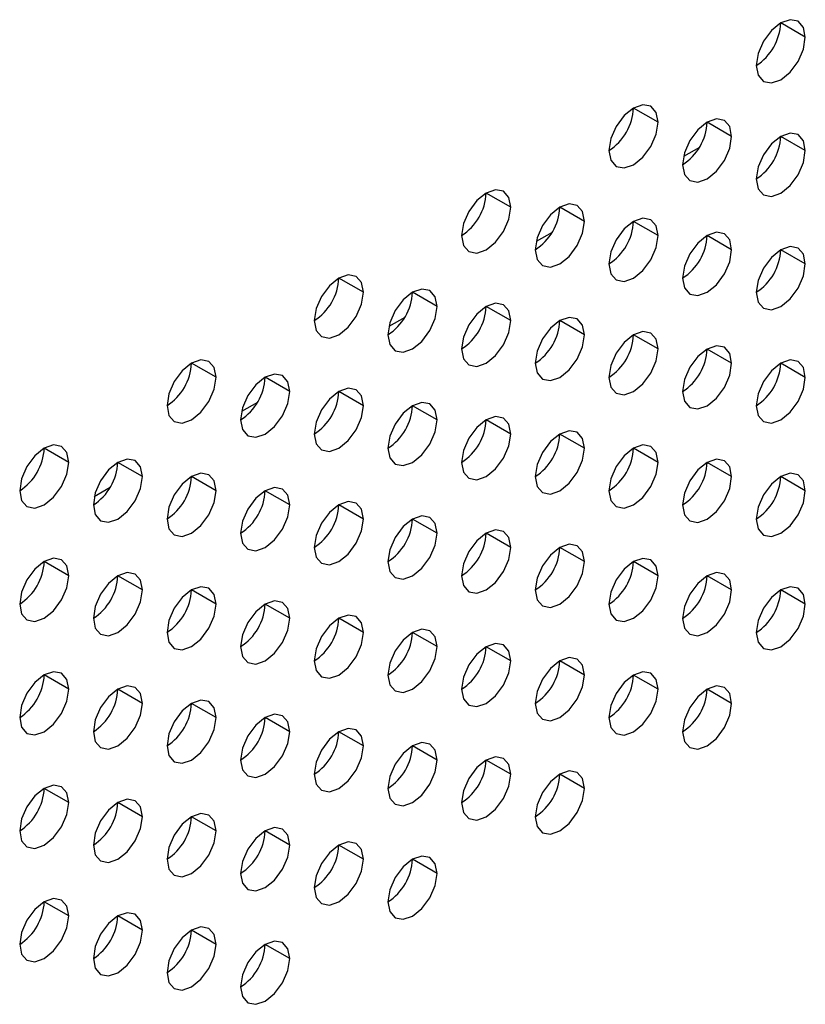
# Model space of a CAD drawing. Header units: millimetres. Extents: x 0 to 1118, y 0 to 864.
# Tile 155 of 256: x 959.49 to 961.76, y 645.07 to 647.9. Entities that reach past the tile are written whole.
import ezdxf

# ---------------------------------------------------------------- set-up
doc = ezdxf.new("R2010")
doc.units = ezdxf.units.MM

msp = doc.modelspace()

# ---------------------------------------------------------------- linework, layer by layer
at = {"color": 7, "linetype": 'Continuous', "lineweight": 25}
for p, q in [((961.7555, 647.852), (961.6848, 647.8928)), ((961.3313, 647.6071), (961.2606, 647.6479)), ((961.5434, 647.5662), (961.4727, 647.6071)), ((961.7555, 647.5254), (961.6848, 647.5662)), ((961.4503, 647.5345), (961.4046, 647.5082)), ((960.907, 647.3622), (960.8363, 647.403)), ((961.1191, 647.3213), (961.0484, 647.3621)), ((961.3313, 647.2805), (961.2606, 647.3213)), ((961.026, 647.2896), (960.9803, 647.2632)), ((961.5434, 647.2396), (961.4727, 647.2805)), ((961.7555, 647.1988), (961.6848, 647.2396)), ((960.4827, 647.1173), (960.412, 647.1581)), ((960.6949, 647.0764), (960.6242, 647.1172)), ((960.907, 647.0356), (960.8363, 647.0764)), ((960.6018, 647.0447), (960.5561, 647.0183)), ((961.1191, 646.9947), (961.0484, 647.0355)), ((961.3313, 646.9539), (961.2606, 646.9947)), ((961.5434, 646.913), (961.4727, 646.9538)), ((960.0585, 646.8723), (959.9878, 646.9131)), ((961.7555, 646.8722), (961.6848, 646.913)), ((960.2706, 646.8315), (960.1999, 646.8723)), ((960.4827, 646.7906), (960.412, 646.8315)), ((960.1775, 646.7998), (960.1318, 646.7734)), ((960.6949, 646.7498), (960.6242, 646.7906)), ((960.907, 646.7089), (960.8363, 646.7498)), ((961.1191, 646.6681), (961.0484, 646.7089)), ((959.6342, 646.6274), (959.5635, 646.6682)), ((961.3313, 646.6272), (961.2606, 646.6681)), ((959.8463, 646.5866), (959.7756, 646.6274)), ((961.5434, 646.5864), (961.4727, 646.6272)), ((960.0585, 646.5457), (959.9878, 646.5865)), ((961.7555, 646.5456), (961.6848, 646.5864)), ((959.7533, 646.5549), (959.7075, 646.5285)), ((960.2706, 646.5049), (960.1999, 646.5457)), ((960.4827, 646.464), (960.412, 646.5048)), ((960.6949, 646.4232), (960.6242, 646.464)), ((960.907, 646.3823), (960.8363, 646.4231)), ((961.1191, 646.3415), (961.0484, 646.3823)), ((959.6342, 646.3008), (959.5635, 646.3416)), ((961.3313, 646.3006), (961.2606, 646.3415)), ((959.8463, 646.2599), (959.7756, 646.3008)), ((961.5434, 646.2598), (961.4727, 646.3006)), ((960.0585, 646.2191), (959.9878, 646.2599)), ((961.7555, 646.2189), (961.6848, 646.2598)), ((960.2706, 646.1782), (960.1999, 646.2191)), ((960.4827, 646.1374), (960.412, 646.1782)), ((960.6949, 646.0966), (960.6242, 646.1374)), ((960.907, 646.0557), (960.8363, 646.0965)), ((961.1191, 646.0149), (961.0484, 646.0557)), ((959.6342, 645.9742), (959.5635, 646.015)), ((961.3313, 645.974), (961.2606, 646.0148)), ((959.8463, 645.9333), (959.7756, 645.9741)), ((961.5434, 645.9332), (961.4727, 645.974)), ((960.0585, 645.8925), (959.9878, 645.9333)), ((960.2706, 645.8516), (960.1999, 645.8925)), ((960.4827, 645.8108), (960.412, 645.8516)), ((960.6949, 645.7699), (960.6242, 645.8108)), ((960.907, 645.7291), (960.8363, 645.7699)), ((961.1191, 645.6882), (961.0484, 645.7291)), ((959.6342, 645.6476), (959.5635, 645.6884)), ((959.8463, 645.6067), (959.7756, 645.6475)), ((960.0585, 645.5659), (959.9878, 645.6067)), ((960.2706, 645.525), (960.1999, 645.5658)), ((960.4827, 645.4842), (960.412, 645.525)), ((960.6949, 645.4433), (960.6242, 645.4841)), ((959.6342, 645.3209), (959.5635, 645.3618)), ((959.8463, 645.2801), (959.7756, 645.3209)), ((960.0585, 645.2392), (959.9878, 645.2801)), ((960.2706, 645.1984), (960.1999, 645.2392))]:
    msp.add_line(p, q, dxfattribs=at)
at = {"color": 7, "linetype": 'Continuous', "lineweight": 25, "flags": 128}
for points in [[(961.7555, 647.852), (961.7501, 647.8802), (961.7348, 647.8978), (961.7119, 647.9023), (961.6848, 647.8929), (961.6578, 647.871), (961.6348, 647.8401), (961.6195, 647.8047), (961.6141, 647.7704)], [(961.6141, 647.7704), (961.6195, 647.7422), (961.6348, 647.7246), (961.6578, 647.7201), (961.6848, 647.7295), (961.7119, 647.7514), (961.7348, 647.7823), (961.7501, 647.8177), (961.7555, 647.852)], [(961.3313, 647.6071), (961.3259, 647.6352), (961.3106, 647.6529), (961.2876, 647.6573), (961.2606, 647.6479), (961.2335, 647.6261), (961.2106, 647.5951), (961.1952, 647.5598), (961.1898, 647.5255)], [(961.1898, 647.5255), (961.1952, 647.4973), (961.2106, 647.4797), (961.2335, 647.4752), (961.2606, 647.4846), (961.2876, 647.5065), (961.3106, 647.5374), (961.3259, 647.5727), (961.3313, 647.6071)], [(961.5434, 647.5662), (961.538, 647.5944), (961.5227, 647.612), (961.4997, 647.6165), (961.4727, 647.6071), (961.4456, 647.5852), (961.4227, 647.5543), (961.4074, 647.519), (961.402, 647.4846)], [(961.7555, 647.5254), (961.7501, 647.5535), (961.7348, 647.5712), (961.7119, 647.5756), (961.6848, 647.5662), (961.6578, 647.5444), (961.6348, 647.5135), (961.6195, 647.4781), (961.6141, 647.4438)], [(961.402, 647.4846), (961.4074, 647.4565), (961.4227, 647.4388), (961.4456, 647.4344), (961.4727, 647.4438), (961.4997, 647.4656), (961.5227, 647.4966), (961.538, 647.5319), (961.5434, 647.5662)], [(961.6141, 647.4438), (961.6195, 647.4156), (961.6348, 647.398), (961.6578, 647.3935), (961.6848, 647.4029), (961.7119, 647.4248), (961.7348, 647.4557), (961.7501, 647.491), (961.7555, 647.5254)], [(960.907, 647.3622), (960.9016, 647.3903), (960.8863, 647.408), (960.8634, 647.4124), (960.8363, 647.403), (960.8092, 647.3812), (960.7863, 647.3502), (960.771, 647.3149), (960.7656, 647.2805)], [(961.1191, 647.3213), (961.1138, 647.3495), (961.0984, 647.3671), (961.0755, 647.3716), (961.0484, 647.3622), (961.0214, 647.3403), (960.9984, 647.3094), (960.9831, 647.274), (960.9777, 647.2397)], [(960.7656, 647.2805), (960.771, 647.2524), (960.7863, 647.2347), (960.8092, 647.2303), (960.8363, 647.2397), (960.8634, 647.2615), (960.8863, 647.2925), (960.9016, 647.3278), (960.907, 647.3622)], [(960.9777, 647.2397), (960.9831, 647.2115), (960.9984, 647.1939), (961.0214, 647.1894), (961.0484, 647.1989), (961.0755, 647.2207), (961.0984, 647.2516), (961.1138, 647.287), (961.1191, 647.3213)], [(961.3313, 647.2805), (961.3259, 647.3086), (961.3106, 647.3263), (961.2876, 647.3307), (961.2606, 647.3213), (961.2335, 647.2995), (961.2106, 647.2685), (961.1952, 647.2332), (961.1898, 647.1988)], [(961.5434, 647.2396), (961.538, 647.2678), (961.5227, 647.2854), (961.4997, 647.2899), (961.4727, 647.2805), (961.4456, 647.2586), (961.4227, 647.2277), (961.4074, 647.1923), (961.402, 647.158)], [(961.1898, 647.1988), (961.1952, 647.1707), (961.2106, 647.1531), (961.2335, 647.1486), (961.2606, 647.158), (961.2876, 647.1798), (961.3106, 647.2108), (961.3259, 647.2461), (961.3313, 647.2805)], [(961.402, 647.158), (961.4074, 647.1299), (961.4227, 647.1122), (961.4456, 647.1078), (961.4727, 647.1172), (961.4997, 647.139), (961.5227, 647.1699), (961.538, 647.2053), (961.5434, 647.2396)], [(961.7555, 647.1988), (961.7501, 647.2269), (961.7348, 647.2446), (961.7119, 647.249), (961.6848, 647.2396), (961.6578, 647.2178), (961.6348, 647.1868), (961.6195, 647.1515), (961.6141, 647.1171)], [(961.6141, 647.1171), (961.6195, 647.089), (961.6348, 647.0714), (961.6578, 647.0669), (961.6848, 647.0763), (961.7119, 647.0981), (961.7348, 647.1291), (961.7501, 647.1644), (961.7555, 647.1988)], [(960.4827, 647.1173), (960.4774, 647.1454), (960.462, 647.163), (960.4391, 647.1675), (960.412, 647.1581), (960.385, 647.1362), (960.362, 647.1053), (960.3467, 647.07), (960.3413, 647.0356)], [(960.3413, 647.0356), (960.3467, 647.0075), (960.362, 646.9898), (960.385, 646.9854), (960.412, 646.9948), (960.4391, 647.0166), (960.462, 647.0476), (960.4774, 647.0829), (960.4827, 647.1173)], [(960.6949, 647.0764), (960.6895, 647.1045), (960.6742, 647.1222), (960.6512, 647.1266), (960.6242, 647.1172), (960.5971, 647.0954), (960.5742, 647.0645), (960.5588, 647.0291), (960.5534, 646.9948)], [(960.5534, 646.9948), (960.5588, 646.9666), (960.5742, 646.949), (960.5971, 646.9445), (960.6242, 646.9539), (960.6512, 646.9758), (960.6742, 647.0067), (960.6895, 647.042), (960.6949, 647.0764)], [(960.907, 647.0356), (960.9016, 647.0637), (960.8863, 647.0813), (960.8634, 647.0858), (960.8363, 647.0764), (960.8092, 647.0546), (960.7863, 647.0236), (960.771, 646.9883), (960.7656, 646.9539)], [(960.7656, 646.9539), (960.771, 646.9258), (960.7863, 646.9081), (960.8092, 646.9037), (960.8363, 646.9131), (960.8634, 646.9349), (960.8863, 646.9659), (960.9016, 647.0012), (960.907, 647.0356)], [(961.1191, 646.9947), (961.1138, 647.0228), (961.0984, 647.0405), (961.0755, 647.0449), (961.0484, 647.0355), (961.0214, 647.0137), (960.9984, 646.9828), (960.9831, 646.9474), (960.9777, 646.9131)], [(961.3313, 646.9539), (961.3259, 646.982), (961.3106, 646.9996), (961.2876, 647.0041), (961.2606, 646.9947), (961.2335, 646.9729), (961.2106, 646.9419), (961.1952, 646.9066), (961.1898, 646.8722)], [(960.9777, 646.9131), (960.9831, 646.8849), (960.9984, 646.8673), (961.0214, 646.8628), (961.0484, 646.8722), (961.0755, 646.8941), (961.0984, 646.925), (961.1138, 646.9604), (961.1191, 646.9947)], [(961.1898, 646.8722), (961.1952, 646.8441), (961.2106, 646.8264), (961.2335, 646.822), (961.2606, 646.8314), (961.2876, 646.8532), (961.3106, 646.8842), (961.3259, 646.9195), (961.3313, 646.9539)], [(961.5434, 646.913), (961.538, 646.9412), (961.5227, 646.9588), (961.4997, 646.9633), (961.4727, 646.9538), (961.4456, 646.932), (961.4227, 646.9011), (961.4074, 646.8657), (961.402, 646.8314)], [(960.0585, 646.8723), (960.0531, 646.9005), (960.0378, 646.9181), (960.0148, 646.9226), (959.9878, 646.9132), (959.9607, 646.8913), (959.9378, 646.8604), (959.9224, 646.825), (959.9171, 646.7907)], [(961.7555, 646.8722), (961.7501, 646.9003), (961.7348, 646.918), (961.7119, 646.9224), (961.6848, 646.913), (961.6578, 646.8912), (961.6348, 646.8602), (961.6195, 646.8249), (961.6141, 646.7905)], [(961.402, 646.8314), (961.4074, 646.8032), (961.4227, 646.7856), (961.4456, 646.7811), (961.4727, 646.7905), (961.4997, 646.8124), (961.5227, 646.8433), (961.538, 646.8787), (961.5434, 646.913)], [(959.9171, 646.7907), (959.9224, 646.7625), (959.9378, 646.7449), (959.9607, 646.7404), (959.9878, 646.7499), (960.0148, 646.7717), (960.0378, 646.8026), (960.0531, 646.838), (960.0585, 646.8723)], [(960.2706, 646.8315), (960.2652, 646.8596), (960.2499, 646.8773), (960.227, 646.8817), (960.1999, 646.8723), (960.1728, 646.8505), (960.1499, 646.8195), (960.1346, 646.7842), (960.1292, 646.7498)], [(961.6141, 646.7905), (961.6195, 646.7624), (961.6348, 646.7447), (961.6578, 646.7403), (961.6848, 646.7497), (961.7119, 646.7715), (961.7348, 646.8025), (961.7501, 646.8378), (961.7555, 646.8722)], [(960.4827, 646.7906), (960.4774, 646.8188), (960.462, 646.8364), (960.4391, 646.8409), (960.412, 646.8315), (960.385, 646.8096), (960.362, 646.7787), (960.3467, 646.7433), (960.3413, 646.709)], [(960.1292, 646.7498), (960.1346, 646.7217), (960.1499, 646.7041), (960.1728, 646.6996), (960.1999, 646.709), (960.227, 646.7308), (960.2499, 646.7618), (960.2652, 646.7971), (960.2706, 646.8315)], [(960.3413, 646.709), (960.3467, 646.6809), (960.362, 646.6632), (960.385, 646.6588), (960.412, 646.6682), (960.4391, 646.69), (960.462, 646.7209), (960.4774, 646.7563), (960.4827, 646.7906)], [(960.6949, 646.7498), (960.6895, 646.7779), (960.6742, 646.7956), (960.6512, 646.8), (960.6242, 646.7906), (960.5971, 646.7688), (960.5742, 646.7378), (960.5588, 646.7025), (960.5534, 646.6681)], [(960.5534, 646.6681), (960.5588, 646.64), (960.5742, 646.6224), (960.5971, 646.6179), (960.6242, 646.6273), (960.6512, 646.6491), (960.6742, 646.6801), (960.6895, 646.7154), (960.6949, 646.7498)], [(960.907, 646.7089), (960.9016, 646.7371), (960.8863, 646.7547), (960.8634, 646.7592), (960.8363, 646.7498), (960.8092, 646.7279), (960.7863, 646.697), (960.771, 646.6617), (960.7656, 646.6273)], [(960.7656, 646.6273), (960.771, 646.5992), (960.7863, 646.5815), (960.8092, 646.5771), (960.8363, 646.5865), (960.8634, 646.6083), (960.8863, 646.6392), (960.9016, 646.6746), (960.907, 646.7089)], [(961.1191, 646.6681), (961.1138, 646.6962), (961.0984, 646.7139), (961.0755, 646.7183), (961.0484, 646.7089), (961.0214, 646.6871), (960.9984, 646.6561), (960.9831, 646.6208), (960.9777, 646.5865)], [(959.6342, 646.6274), (959.6288, 646.6555), (959.6135, 646.6732), (959.5906, 646.6776), (959.5635, 646.6682), (959.5364, 646.6464), (959.5135, 646.6155), (959.4982, 646.5801), (959.4928, 646.5458)], [(960.9777, 646.5865), (960.9831, 646.5583), (960.9984, 646.5407), (961.0214, 646.5362), (961.0484, 646.5456), (961.0755, 646.5675), (961.0984, 646.5984), (961.1138, 646.6337), (961.1191, 646.6681)], [(961.3313, 646.6272), (961.3259, 646.6554), (961.3106, 646.673), (961.2876, 646.6775), (961.2606, 646.6681), (961.2335, 646.6462), (961.2106, 646.6153), (961.1952, 646.58), (961.1898, 646.5456)], [(959.8463, 646.5866), (959.841, 646.6147), (959.8256, 646.6323), (959.8027, 646.6368), (959.7756, 646.6274), (959.7486, 646.6056), (959.7256, 646.5746), (959.7103, 646.5393), (959.7049, 646.5049)], [(961.5434, 646.5864), (961.538, 646.6145), (961.5227, 646.6322), (961.4997, 646.6366), (961.4727, 646.6272), (961.4456, 646.6054), (961.4227, 646.5745), (961.4074, 646.5391), (961.402, 646.5048)], [(959.4928, 646.5458), (959.4982, 646.5176), (959.5135, 646.5), (959.5364, 646.4955), (959.5635, 646.5049), (959.5906, 646.5268), (959.6135, 646.5577), (959.6288, 646.5931), (959.6342, 646.6274)], [(961.1898, 646.5456), (961.1952, 646.5175), (961.2106, 646.4998), (961.2335, 646.4954), (961.2606, 646.5048), (961.2876, 646.5266), (961.3106, 646.5576), (961.3259, 646.5929), (961.3313, 646.6272)], [(959.7049, 646.5049), (959.7103, 646.4768), (959.7256, 646.4591), (959.7486, 646.4547), (959.7756, 646.4641), (959.8027, 646.4859), (959.8256, 646.5169), (959.841, 646.5522), (959.8463, 646.5866)], [(960.0585, 646.5457), (960.0531, 646.5739), (960.0378, 646.5915), (960.0148, 646.596), (959.9878, 646.5865), (959.9607, 646.5647), (959.9378, 646.5338), (959.9224, 646.4984), (959.9171, 646.4641)], [(961.402, 646.5048), (961.4074, 646.4766), (961.4227, 646.459), (961.4456, 646.4545), (961.4727, 646.4639), (961.4997, 646.4858), (961.5227, 646.5167), (961.538, 646.552), (961.5434, 646.5864)], [(961.7555, 646.5456), (961.7501, 646.5737), (961.7348, 646.5913), (961.7119, 646.5958), (961.6848, 646.5864), (961.6578, 646.5645), (961.6348, 646.5336), (961.6195, 646.4983), (961.6141, 646.4639)], [(960.2706, 646.5049), (960.2652, 646.533), (960.2499, 646.5506), (960.227, 646.5551), (960.1999, 646.5457), (960.1728, 646.5239), (960.1499, 646.4929), (960.1346, 646.4576), (960.1292, 646.4232)], [(959.9171, 646.4641), (959.9224, 646.4359), (959.9378, 646.4183), (959.9607, 646.4138), (959.9878, 646.4232), (960.0148, 646.4451), (960.0378, 646.476), (960.0531, 646.5114), (960.0585, 646.5457)], [(961.6141, 646.4639), (961.6195, 646.4358), (961.6348, 646.4181), (961.6578, 646.4137), (961.6848, 646.4231), (961.7119, 646.4449), (961.7348, 646.4759), (961.7501, 646.5112), (961.7555, 646.5456)], [(960.1292, 646.4232), (960.1346, 646.3951), (960.1499, 646.3774), (960.1728, 646.373), (960.1999, 646.3824), (960.227, 646.4042), (960.2499, 646.4352), (960.2652, 646.4705), (960.2706, 646.5049)], [(960.4827, 646.464), (960.4774, 646.4922), (960.462, 646.5098), (960.4391, 646.5143), (960.412, 646.5049), (960.385, 646.483), (960.362, 646.4521), (960.3467, 646.4167), (960.3413, 646.3824)], [(960.3413, 646.3824), (960.3467, 646.3542), (960.362, 646.3366), (960.385, 646.3321), (960.412, 646.3415), (960.4391, 646.3634), (960.462, 646.3943), (960.4774, 646.4297), (960.4827, 646.464)], [(960.6949, 646.4232), (960.6895, 646.4513), (960.6742, 646.469), (960.6512, 646.4734), (960.6242, 646.464), (960.5971, 646.4422), (960.5742, 646.4112), (960.5588, 646.3759), (960.5534, 646.3415)], [(960.5534, 646.3415), (960.5588, 646.3134), (960.5742, 646.2957), (960.5971, 646.2913), (960.6242, 646.3007), (960.6512, 646.3225), (960.6742, 646.3535), (960.6895, 646.3888), (960.6949, 646.4232)], [(960.907, 646.3823), (960.9016, 646.4105), (960.8863, 646.4281), (960.8634, 646.4326), (960.8363, 646.4232), (960.8092, 646.4013), (960.7863, 646.3704), (960.771, 646.335), (960.7656, 646.3007)], [(960.7656, 646.3007), (960.771, 646.2725), (960.7863, 646.2549), (960.8092, 646.2504), (960.8363, 646.2598), (960.8634, 646.2817), (960.8863, 646.3126), (960.9016, 646.348), (960.907, 646.3823)], [(961.1191, 646.3415), (961.1138, 646.3696), (961.0984, 646.3873), (961.0755, 646.3917), (961.0484, 646.3823), (961.0214, 646.3605), (960.9984, 646.3295), (960.9831, 646.2942), (960.9777, 646.2598)], [(959.6342, 646.3008), (959.6288, 646.3289), (959.6135, 646.3466), (959.5906, 646.351), (959.5635, 646.3416), (959.5364, 646.3198), (959.5135, 646.2888), (959.4982, 646.2535), (959.4928, 646.2191)], [(961.3313, 646.3006), (961.3259, 646.3288), (961.3106, 646.3464), (961.2876, 646.3509), (961.2606, 646.3415), (961.2335, 646.3196), (961.2106, 646.2887), (961.1952, 646.2533), (961.1898, 646.219)], [(960.9777, 646.2598), (960.9831, 646.2317), (960.9984, 646.2141), (961.0214, 646.2096), (961.0484, 646.219), (961.0755, 646.2408), (961.0984, 646.2718), (961.1138, 646.3071), (961.1191, 646.3415)], [(959.4928, 646.2191), (959.4982, 646.191), (959.5135, 646.1734), (959.5364, 646.1689), (959.5635, 646.1783), (959.5906, 646.2002), (959.6135, 646.2311), (959.6288, 646.2664), (959.6342, 646.3008)], [(959.8463, 646.2599), (959.841, 646.2881), (959.8256, 646.3057), (959.8027, 646.3102), (959.7756, 646.3008), (959.7486, 646.2789), (959.7256, 646.248), (959.7103, 646.2127), (959.7049, 646.1783)], [(961.1898, 646.219), (961.1952, 646.1908), (961.2106, 646.1732), (961.2335, 646.1687), (961.2606, 646.1782), (961.2876, 646.2), (961.3106, 646.2309), (961.3259, 646.2663), (961.3313, 646.3006)], [(961.5434, 646.2598), (961.538, 646.2879), (961.5227, 646.3056), (961.4997, 646.31), (961.4727, 646.3006), (961.4456, 646.2788), (961.4227, 646.2478), (961.4074, 646.2125), (961.402, 646.1781)], [(960.0585, 646.2191), (960.0531, 646.2472), (960.0378, 646.2649), (960.0148, 646.2693), (959.9878, 646.2599), (959.9607, 646.2381), (959.9378, 646.2071), (959.9224, 646.1718), (959.9171, 646.1375)], [(961.7555, 646.2189), (961.7501, 646.2471), (961.7348, 646.2647), (961.7119, 646.2692), (961.6848, 646.2598), (961.6578, 646.2379), (961.6348, 646.207), (961.6195, 646.1716), (961.6141, 646.1373)], [(959.7049, 646.1783), (959.7103, 646.1502), (959.7256, 646.1325), (959.7486, 646.1281), (959.7756, 646.1375), (959.8027, 646.1593), (959.8256, 646.1902), (959.841, 646.2256), (959.8463, 646.2599)], [(961.402, 646.1781), (961.4074, 646.15), (961.4227, 646.1324), (961.4456, 646.1279), (961.4727, 646.1373), (961.4997, 646.1591), (961.5227, 646.1901), (961.538, 646.2254), (961.5434, 646.2598)], [(959.9171, 646.1375), (959.9224, 646.1093), (959.9378, 646.0917), (959.9607, 646.0872), (959.9878, 646.0966), (960.0148, 646.1185), (960.0378, 646.1494), (960.0531, 646.1847), (960.0585, 646.2191)], [(960.2706, 646.1782), (960.2652, 646.2064), (960.2499, 646.224), (960.227, 646.2285), (960.1999, 646.2191), (960.1728, 646.1972), (960.1499, 646.1663), (960.1346, 646.131), (960.1292, 646.0966)], [(961.6141, 646.1373), (961.6195, 646.1092), (961.6348, 646.0915), (961.6578, 646.0871), (961.6848, 646.0965), (961.7119, 646.1183), (961.7348, 646.1492), (961.7501, 646.1846), (961.7555, 646.2189)], [(960.4827, 646.1374), (960.4774, 646.1655), (960.462, 646.1832), (960.4391, 646.1876), (960.412, 646.1782), (960.385, 646.1564), (960.362, 646.1255), (960.3467, 646.0901), (960.3413, 646.0558)], [(960.1292, 646.0966), (960.1346, 646.0685), (960.1499, 646.0508), (960.1728, 646.0464), (960.1999, 646.0558), (960.227, 646.0776), (960.2499, 646.1086), (960.2652, 646.1439), (960.2706, 646.1782)], [(960.3413, 646.0558), (960.3467, 646.0276), (960.362, 646.01), (960.385, 646.0055), (960.412, 646.0149), (960.4391, 646.0368), (960.462, 646.0677), (960.4774, 646.103), (960.4827, 646.1374)], [(960.6949, 646.0966), (960.6895, 646.1247), (960.6742, 646.1423), (960.6512, 646.1468), (960.6242, 646.1374), (960.5971, 646.1156), (960.5742, 646.0846), (960.5588, 646.0493), (960.5534, 646.0149)], [(960.5534, 646.0149), (960.5588, 645.9868), (960.5742, 645.9691), (960.5971, 645.9647), (960.6242, 645.9741), (960.6512, 645.9959), (960.6742, 646.0269), (960.6895, 646.0622), (960.6949, 646.0966)], [(960.907, 646.0557), (960.9016, 646.0838), (960.8863, 646.1015), (960.8634, 646.1059), (960.8363, 646.0965), (960.8092, 646.0747), (960.7863, 646.0438), (960.771, 646.0084), (960.7656, 645.9741)], [(960.7656, 645.9741), (960.771, 645.9459), (960.7863, 645.9283), (960.8092, 645.9238), (960.8363, 645.9332), (960.8634, 645.9551), (960.8863, 645.986), (960.9016, 646.0214), (960.907, 646.0557)], [(961.1191, 646.0149), (961.1138, 646.043), (961.0984, 646.0606), (961.0755, 646.0651), (961.0484, 646.0557), (961.0214, 646.0339), (960.9984, 646.0029), (960.9831, 645.9676), (960.9777, 645.9332)], [(959.6342, 645.9742), (959.6288, 646.0023), (959.6135, 646.02), (959.5906, 646.0244), (959.5635, 646.015), (959.5364, 645.9932), (959.5135, 645.9622), (959.4982, 645.9269), (959.4928, 645.8925)], [(960.9777, 645.9332), (960.9831, 645.9051), (960.9984, 645.8874), (961.0214, 645.883), (961.0484, 645.8924), (961.0755, 645.9142), (961.0984, 645.9452), (961.1138, 645.9805), (961.1191, 646.0149)], [(961.3313, 645.974), (961.3259, 646.0022), (961.3106, 646.0198), (961.2876, 646.0243), (961.2606, 646.0148), (961.2335, 645.993), (961.2106, 645.9621), (961.1952, 645.9267), (961.1898, 645.8924)], [(959.8463, 645.9333), (959.841, 645.9615), (959.8256, 645.9791), (959.8027, 645.9836), (959.7756, 645.9742), (959.7486, 645.9523), (959.7256, 645.9214), (959.7103, 645.886), (959.7049, 645.8517)], [(961.5434, 645.9332), (961.538, 645.9613), (961.5227, 645.9789), (961.4997, 645.9834), (961.4727, 645.974), (961.4456, 645.9522), (961.4227, 645.9212), (961.4074, 645.8859), (961.402, 645.8515)], [(959.4928, 645.8925), (959.4982, 645.8644), (959.5135, 645.8467), (959.5364, 645.8423), (959.5635, 645.8517), (959.5906, 645.8735), (959.6135, 645.9045), (959.6288, 645.9398), (959.6342, 645.9742)], [(961.1898, 645.8924), (961.1952, 645.8642), (961.2106, 645.8466), (961.2335, 645.8421), (961.2606, 645.8515), (961.2876, 645.8734), (961.3106, 645.9043), (961.3259, 645.9397), (961.3313, 645.974)], [(959.7049, 645.8517), (959.7103, 645.8235), (959.7256, 645.8059), (959.7486, 645.8014), (959.7756, 645.8109), (959.8027, 645.8327), (959.8256, 645.8636), (959.841, 645.899), (959.8463, 645.9333)], [(960.0585, 645.8925), (960.0531, 645.9206), (960.0378, 645.9383), (960.0148, 645.9427), (959.9878, 645.9333), (959.9607, 645.9115), (959.9378, 645.8805), (959.9224, 645.8452), (959.9171, 645.8108)], [(961.402, 645.8515), (961.4074, 645.8234), (961.4227, 645.8057), (961.4456, 645.8013), (961.4727, 645.8107), (961.4997, 645.8325), (961.5227, 645.8635), (961.538, 645.8988), (961.5434, 645.9332)], [(960.2706, 645.8516), (960.2652, 645.8798), (960.2499, 645.8974), (960.227, 645.9019), (960.1999, 645.8925), (960.1728, 645.8706), (960.1499, 645.8397), (960.1346, 645.8043), (960.1292, 645.77)], [(959.9171, 645.8108), (959.9224, 645.7827), (959.9378, 645.7651), (959.9607, 645.7606), (959.9878, 645.77), (960.0148, 645.7918), (960.0378, 645.8228), (960.0531, 645.8581), (960.0585, 645.8925)], [(960.1292, 645.77), (960.1346, 645.7419), (960.1499, 645.7242), (960.1728, 645.7198), (960.1999, 645.7292), (960.227, 645.751), (960.2499, 645.7819), (960.2652, 645.8173), (960.2706, 645.8516)], [(960.4827, 645.8108), (960.4774, 645.8389), (960.462, 645.8566), (960.4391, 645.861), (960.412, 645.8516), (960.385, 645.8298), (960.362, 645.7988), (960.3467, 645.7635), (960.3413, 645.7291)], [(960.6949, 645.7699), (960.6895, 645.7981), (960.6742, 645.8157), (960.6512, 645.8202), (960.6242, 645.8108), (960.5971, 645.7889), (960.5742, 645.758), (960.5588, 645.7227), (960.5534, 645.6883)], [(960.3413, 645.7291), (960.3467, 645.701), (960.362, 645.6834), (960.385, 645.6789), (960.412, 645.6883), (960.4391, 645.7101), (960.462, 645.7411), (960.4774, 645.7764), (960.4827, 645.8108)], [(960.5534, 645.6883), (960.5588, 645.6602), (960.5742, 645.6425), (960.5971, 645.6381), (960.6242, 645.6475), (960.6512, 645.6693), (960.6742, 645.7002), (960.6895, 645.7356), (960.6949, 645.7699)], [(960.907, 645.7291), (960.9016, 645.7572), (960.8863, 645.7749), (960.8634, 645.7793), (960.8363, 645.7699), (960.8092, 645.7481), (960.7863, 645.7171), (960.771, 645.6818), (960.7656, 645.6475)], [(960.7656, 645.6475), (960.771, 645.6193), (960.7863, 645.6017), (960.8092, 645.5972), (960.8363, 645.6066), (960.8634, 645.6285), (960.8863, 645.6594), (960.9016, 645.6947), (960.907, 645.7291)], [(961.1191, 645.6882), (961.1138, 645.7164), (961.0984, 645.734), (961.0755, 645.7385), (961.0484, 645.7291), (961.0214, 645.7072), (960.9984, 645.6763), (960.9831, 645.641), (960.9777, 645.6066)], [(959.6342, 645.6476), (959.6288, 645.6757), (959.6135, 645.6933), (959.5906, 645.6978), (959.5635, 645.6884), (959.5364, 645.6666), (959.5135, 645.6356), (959.4982, 645.6003), (959.4928, 645.5659)], [(960.9777, 645.6066), (960.9831, 645.5785), (960.9984, 645.5608), (961.0214, 645.5564), (961.0484, 645.5658), (961.0755, 645.5876), (961.0984, 645.6185), (961.1138, 645.6539), (961.1191, 645.6882)], [(959.4928, 645.5659), (959.4982, 645.5378), (959.5135, 645.5201), (959.5364, 645.5157), (959.5635, 645.5251), (959.5906, 645.5469), (959.6135, 645.5779), (959.6288, 645.6132), (959.6342, 645.6476)], [(959.8463, 645.6067), (959.841, 645.6348), (959.8256, 645.6525), (959.8027, 645.6569), (959.7756, 645.6475), (959.7486, 645.6257), (959.7256, 645.5948), (959.7103, 645.5594), (959.7049, 645.5251)], [(960.0585, 645.5659), (960.0531, 645.594), (960.0378, 645.6116), (960.0148, 645.6161), (959.9878, 645.6067), (959.9607, 645.5849), (959.9378, 645.5539), (959.9224, 645.5186), (959.9171, 645.4842)], [(959.7049, 645.5251), (959.7103, 645.4969), (959.7256, 645.4793), (959.7486, 645.4748), (959.7756, 645.4842), (959.8027, 645.5061), (959.8256, 645.537), (959.841, 645.5724), (959.8463, 645.6067)], [(959.9171, 645.4842), (959.9224, 645.4561), (959.9378, 645.4384), (959.9607, 645.434), (959.9878, 645.4434), (960.0148, 645.4652), (960.0378, 645.4962), (960.0531, 645.5315), (960.0585, 645.5659)], [(960.2706, 645.525), (960.2652, 645.5532), (960.2499, 645.5708), (960.227, 645.5753), (960.1999, 645.5658), (960.1728, 645.544), (960.1499, 645.5131), (960.1346, 645.4777), (960.1292, 645.4434)], [(960.4827, 645.4842), (960.4774, 645.5123), (960.462, 645.53), (960.4391, 645.5344), (960.412, 645.525), (960.385, 645.5032), (960.362, 645.4722), (960.3467, 645.4369), (960.3413, 645.4025)], [(960.1292, 645.4434), (960.1346, 645.4152), (960.1499, 645.3976), (960.1728, 645.3931), (960.1999, 645.4025), (960.227, 645.4244), (960.2499, 645.4553), (960.2652, 645.4907), (960.2706, 645.525)], [(960.3413, 645.4025), (960.3467, 645.3744), (960.362, 645.3567), (960.385, 645.3523), (960.412, 645.3617), (960.4391, 645.3835), (960.462, 645.4145), (960.4774, 645.4498), (960.4827, 645.4842)], [(960.6949, 645.4433), (960.6895, 645.4715), (960.6742, 645.4891), (960.6512, 645.4936), (960.6242, 645.4842), (960.5971, 645.4623), (960.5742, 645.4314), (960.5588, 645.396), (960.5534, 645.3617)], [(960.5534, 645.3617), (960.5588, 645.3335), (960.5742, 645.3159), (960.5971, 645.3114), (960.6242, 645.3208), (960.6512, 645.3427), (960.6742, 645.3736), (960.6895, 645.409), (960.6949, 645.4433)], [(959.6342, 645.3209), (959.6288, 645.3491), (959.6135, 645.3667), (959.5906, 645.3712), (959.5635, 645.3618), (959.5364, 645.3399), (959.5135, 645.309), (959.4982, 645.2737), (959.4928, 645.2393)], [(959.8463, 645.2801), (959.841, 645.3082), (959.8256, 645.3259), (959.8027, 645.3303), (959.7756, 645.3209), (959.7486, 645.2991), (959.7256, 645.2681), (959.7103, 645.2328), (959.7049, 645.1985)], [(959.4928, 645.2393), (959.4982, 645.2112), (959.5135, 645.1935), (959.5364, 645.1891), (959.5635, 645.1985), (959.5906, 645.2203), (959.6135, 645.2512), (959.6288, 645.2866), (959.6342, 645.3209)], [(959.7049, 645.1985), (959.7103, 645.1703), (959.7256, 645.1527), (959.7486, 645.1482), (959.7756, 645.1576), (959.8027, 645.1795), (959.8256, 645.2104), (959.841, 645.2457), (959.8463, 645.2801)], [(960.0585, 645.2392), (960.0531, 645.2674), (960.0378, 645.285), (960.0148, 645.2895), (959.9878, 645.2801), (959.9607, 645.2582), (959.9378, 645.2273), (959.9224, 645.192), (959.9171, 645.1576)], [(960.2706, 645.1984), (960.2652, 645.2265), (960.2499, 645.2442), (960.227, 645.2486), (960.1999, 645.2392), (960.1728, 645.2174), (960.1499, 645.1865), (960.1346, 645.1511), (960.1292, 645.1168)], [(959.9171, 645.1576), (959.9224, 645.1295), (959.9378, 645.1118), (959.9607, 645.1074), (959.9878, 645.1168), (960.0148, 645.1386), (960.0378, 645.1696), (960.0531, 645.2049), (960.0585, 645.2392)], [(960.1292, 645.1168), (960.1346, 645.0886), (960.1499, 645.071), (960.1728, 645.0665), (960.1999, 645.0759), (960.227, 645.0978), (960.2499, 645.1287), (960.2652, 645.164), (960.2706, 645.1984)]]:
    msp.add_lwpolyline(points, dxfattribs=at)
at = {"color": 7, "linetype": 'Continuous', "lineweight": 25}
for centre in [(961.5313, 647.8998), (961.107, 647.6549), (961.3192, 647.6141), (961.5313, 647.5732), (960.6828, 647.41), (960.8949, 647.3691), (961.107, 647.3283), (961.3192, 647.2874), (961.5313, 647.2466), (960.2585, 647.1651), (960.4706, 647.1242), (960.6828, 647.0834), (960.8949, 647.0425), (961.107, 647.0017), (961.3192, 646.9608), (959.8342, 646.9201), (961.5313, 646.92), (960.0464, 646.8793), (960.2585, 646.8384), (960.4706, 646.7976), (960.6828, 646.7567), (960.8949, 646.7159), (959.41, 646.6752), (961.107, 646.6751), (959.6221, 646.6344), (961.3192, 646.6342), (959.8342, 646.5935), (961.5313, 646.5934), (960.0464, 646.5527), (960.2585, 646.5118), (960.4706, 646.471), (960.6828, 646.4301), (960.8949, 646.3893), (959.41, 646.3486), (961.107, 646.3484), (959.6221, 646.3077), (961.3192, 646.3076), (959.8342, 646.2669), (961.5313, 646.2667), (960.0464, 646.2261), (960.2585, 646.1852), (960.4706, 646.1444), (960.6828, 646.1035), (960.8949, 646.0627), (959.41, 646.022), (961.107, 646.0218), (959.6221, 645.9811), (961.3192, 645.981), (959.8342, 645.9403), (960.0464, 645.8994), (960.2585, 645.8586), (960.4706, 645.8177), (960.6828, 645.7769), (960.8949, 645.7361), (959.41, 645.6954), (959.6221, 645.6545), (959.8342, 645.6137), (960.0464, 645.5728), (960.2585, 645.532), (960.4706, 645.4911), (959.41, 645.3687), (959.6221, 645.3279), (959.8342, 645.2871), (960.0464, 645.2462)]:
    msp.add_arc(centre, 0.1537, 302.6055, 357.3945, dxfattribs=at)

doc.saveas('drawing.dxf')
